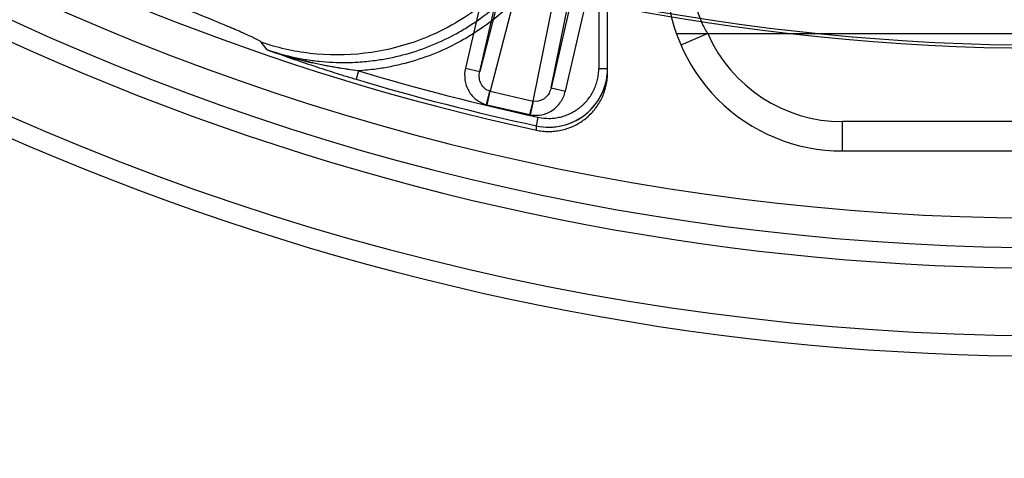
# Model space of a CAD drawing. Header units: millimetres. Extents: x 0 to 297, y 0 to 210.
# Tile 16 of 256: x 146.6225 to 146.8237, y 90.6645 to 90.7541. Entities that reach past the tile are written whole.
import ezdxf

# ---------------------------------------------------------------- set-up
doc = ezdxf.new("R2010")
doc.units = ezdxf.units.MM
doc.header["$LTSCALE"] = 16.335
doc.layers.get('0').update_dxf_attribs({"linetype": 'CONTINUOUS'})
for name, color, linetype in [('01_GLOBAL', 7, 'CONTINUOUS'), ('INTFCLR_144815', 7, 'CONTINUOUS'), ('INTFCLR_72935', 7, 'CONTINUOUS')]:
    doc.layers.add(name, color=color, linetype=linetype)

msp = doc.modelspace()

# ---------------------------------------------------------------- linework, layer by layer
at = {"color": 7, "linetype": 'Continuous'}
msp.add_circle((147.7028034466, 92.1254639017), 2.28, dxfattribs=at)
at = {"color": 9, "linetype": 'Continuous'}
msp.add_arc((147.7028034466, 92.1254639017), 2.2507792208, 182.9674534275, 267.0325465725, dxfattribs=at)
at = {"layer": '01_GLOBAL', "color": 7, "linetype": 'Continuous'}
msp.add_circle((147.7028034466, 92.1254639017), 2.31, dxfattribs=at)
at = {"layer": 'INTFCLR_144815', "color": 9, "linetype": 'Continuous'}
for p, q in [((146.7371153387, 90.82320697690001), (146.7165198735, 90.7435684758)), ((146.7310848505, 90.7402058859), (146.74748499, 90.82081295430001)), ((146.7393981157, 90.8197590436), (146.7186486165, 90.7395249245)), ((146.7273989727, 90.73750474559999), (146.7439217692, 90.8187146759)), ((146.7295155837, 90.8131948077), (146.7135968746, 90.7442433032)), ((146.7165198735, 90.7435684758), (146.7324385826, 90.81251998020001)), ((146.7470035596, 90.8091573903), (146.7310848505, 90.7402058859)), ((146.7340078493, 90.7395310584), (146.7499265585, 90.80848256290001)), ((146.7408356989, 90.7883961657), (146.7408356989, 90.7441791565)), ((146.7426356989, 90.7433103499), (146.7426356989, 90.7883961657)), ((146.6730625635, 90.74798745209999), (146.6718603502, 90.7495138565)), ((146.6917499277, 90.7436821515), (146.6912334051, 90.74196042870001)), ((146.7135968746, 90.7442433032), (146.7165198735, 90.7435684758)), ((146.7408356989, 90.7441791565), (146.7426356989, 90.7441791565)), ((146.7178636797, 90.7367872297), (146.7185762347, 90.7395425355)), ((146.7180083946, 90.73675181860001), (146.7186486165, 90.7395249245)), ((146.7186486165, 90.7395249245), (146.7185762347, 90.7395425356)), ((146.7186486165, 90.7395249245), (146.7273989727, 90.73750474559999)), ((146.7310848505, 90.7402058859), (146.7340078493, 90.7395310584)), ((146.7267587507, 90.73473163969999), (146.7273989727, 90.73750474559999)), ((146.7274717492, 90.7374888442), (146.7273989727, 90.73750474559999)), ((146.7180083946, 90.73675181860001), (146.7267587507, 90.73473163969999)), ((146.7269043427, 90.7347000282), (146.7274717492, 90.7374888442)), ((146.7280414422, 90.7374372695), (146.7274717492, 90.7374888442)), ((146.7280897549, 90.7324405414), (146.7284716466, 90.7341970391)), ((146.7280942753, 90.73156570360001), (146.7280897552, 90.7324405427))]:
    msp.add_line(p, q, dxfattribs=at)
at = {"layer": 'INTFCLR_144815', "color": 6, "linetype": 'Continuous'}
for radius, start, end in [(0.49294334, 108.7136429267, 257.7559644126), (0.5098075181, 205.4855585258, 293.0456409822), (0.5278075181, 205.4849006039, 292.0062088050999), (0.465, 259.2774523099, 303.8556636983), (0.4643714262, 259.4503932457, 303.9200871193)]:
    msp.add_arc((146.8326356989, 91.21329615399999), radius, start, end, dxfattribs=at)
at = {"layer": 'INTFCLR_144815', "color": 9, "linetype": 'Continuous'}
for centre, radius, start, end in [((146.8326356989, 91.21329615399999), 0.4997304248, 203.8266800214, 313.0809380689), ((146.8326356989, 91.21329615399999), 0.5057308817, 203.8278898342, 312.5732768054), ((146.8326356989, 91.21329615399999), 0.5237295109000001, 203.8266800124, 319.1799903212), ((146.8326356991, 91.21329615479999), 0.4902918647, 253.300579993, 257.7338478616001), ((146.8326356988, 91.21329615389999), 0.4920893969, 253.3005800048, 257.7338478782), ((146.7192888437, 90.74229805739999), 0.0056921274, 255.5003217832, 257.0000099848), ((146.7280392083, 90.7402779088), 0.0056921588, 256.9999956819, 258.4996756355)]:
    msp.add_arc(centre, radius, start, end, dxfattribs=at)
at = {"layer": 'INTFCLR_144815', "color": 7, "linetype": 'Continuous'}
for centre, radius, start, end in [((146.7014253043, 90.82898013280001), 0.0858157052, 250.7003084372, 257.0979058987), ((146.8261639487, 91.1750355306), 0.4536632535, 250.2766910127, 250.8730379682), ((146.7306343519, 90.74416340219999), 0.0119961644, 257.7532001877, 0.0010948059)]:
    msp.add_arc(centre, radius, start, end, dxfattribs=at)
at = {"layer": 'INTFCLR_144815', "color": 9, "linetype": 'Continuous'}
for points, knots in [([(146.7354948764, 90.7948039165), (146.7354817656, 90.7913971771), (146.7346877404, 90.78425738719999), (146.7310233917, 90.7737070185), (146.7245796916, 90.7637404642), (146.7155845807, 90.75542907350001), (146.7047854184, 90.74965245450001), (146.6932580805, 90.7468286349), (146.6820894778, 90.7468220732), (146.6750834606, 90.7484104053), (146.6718603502, 90.7495138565)], [0, 0, 0, 0, 0.1124071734, 0.234942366, 0.3653159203, 0.5000000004, 0.6346840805, 0.7650576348, 0.8875928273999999, 1, 1, 1, 1]), ([(146.6730624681, 90.74798718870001), (146.6746901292, 90.7474286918), (146.6772705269, 90.7466954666), (146.6803688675, 90.746088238), (146.6822647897, 90.74580405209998), (146.6851172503, 90.7454635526), (146.6882545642, 90.7453252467), (146.6920666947, 90.74547302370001), (146.694916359, 90.74575403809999), (146.6979609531, 90.7462601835), (146.7016929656, 90.7471136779), (146.7062431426, 90.7485950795), (146.7105816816, 90.7506081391), (146.7138938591, 90.75252356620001), (146.7170850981, 90.75463516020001), (146.7208206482, 90.7576220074), (146.7238357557, 90.760690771), (146.725687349, 90.7628813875), (146.726882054, 90.7643845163), (146.7288425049, 90.7670934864), (146.731287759, 90.7712025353), (146.7330325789, 90.77513804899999), (146.7339972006, 90.77784283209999), (146.7345869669, 90.7796680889), (146.7354704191, 90.78288936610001), (146.7363194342, 90.78759637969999), (146.7365465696, 90.7914157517), (146.736546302, 90.7933292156)], [0, 0, 0, 0, 0.0566465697, 0.08808600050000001, 0.1038857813, 0.1197433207, 0.1826480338, 0.206944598, 0.2453060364, 0.276813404, 0.3084852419, 0.3712645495, 0.4339373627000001, 0.4655307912, 0.4971487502, 0.5598354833, 0.6225817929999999, 0.6383929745, 0.6542485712, 0.6857778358, 0.7484103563, 0.8112612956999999, 0.8271161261, 0.8429332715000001, 0.8743946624, 0.9370116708, 1, 1, 1, 1]), ([(146.7383437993, 90.7933292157), (146.7383436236, 90.7913278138), (146.7381048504, 90.7873655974), (146.7372285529, 90.7825108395), (146.7363113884, 90.7791644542), (146.7356979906, 90.7772669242), (146.7346884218, 90.7744388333), (146.7328804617, 90.7703688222), (146.7303561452, 90.7661266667), (146.7283190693, 90.76330978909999), (146.7270728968, 90.7617421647), (146.7251421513, 90.7594592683), (146.7220209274, 90.75628670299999), (146.7181685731, 90.7532029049), (146.7148370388, 90.7509976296), (146.7113830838, 90.7490010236), (146.7069047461, 90.7469258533), (146.7022056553, 90.7453913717), (146.6982991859, 90.74449689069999), (146.6951414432, 90.743972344), (146.6929553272, 90.74375695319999), (146.6917499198, 90.7436822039)], [0, 0, 0, 0, 0.0792895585, 0.1585791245, 0.1982239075, 0.218046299, 0.2378686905, 0.3171582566, 0.3964478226, 0.4360926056, 0.4559149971, 0.4757373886, 0.5550269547, 0.6343165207, 0.6739613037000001, 0.7136060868, 0.7928956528, 0.8721852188, 0.9118300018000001, 0.9514747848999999, 1, 1, 1, 1]), ([(146.6718603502, 90.7495138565), (146.6717321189, 90.7496772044), (146.671182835, 90.74998224), (146.6703316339, 90.7504377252), (146.6692237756, 90.75095010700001), (146.6680080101, 90.7514943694), (146.6668626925, 90.7519885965), (146.6658474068, 90.7524202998), (146.6647142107, 90.7528975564), (146.6632021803, 90.75352728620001), (146.6612802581, 90.75432005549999), (146.6595922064, 90.75501257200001), (146.6581794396, 90.7555909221), (146.6567038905, 90.7561945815), (146.6548133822, 90.75696768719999), (146.6528928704, 90.75775404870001), (146.6513211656, 90.75839878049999), (146.6497144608, 90.7590588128), (146.6476885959, 90.75989312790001), (146.6460649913, 90.7605642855), (146.6452501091, 90.76090182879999)], [0, 0, 0, 0, 0.0215065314, 0.062855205, 0.1013227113, 0.1474502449, 0.2009490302, 0.2304597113, 0.2617128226, 0.3282867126, 0.400087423, 0.4770190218, 0.5172446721, 0.5581819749, 0.6421238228, 0.7287684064, 0.7731013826, 0.8180559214, 0.9086554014, 1, 1, 1, 1]), ([(146.7185762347, 90.7395425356), (146.718202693, 90.73963914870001), (146.7174761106, 90.7400179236), (146.7167152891, 90.74100585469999), (146.7163605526, 90.7422534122), (146.7164194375, 90.74313815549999), (146.7165198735, 90.7435684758)], [0, 0, 0, 0, 0.2329766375, 0.4761332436, 0.7331775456, 1, 1, 1, 1]), ([(146.7284716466, 90.7341970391), (146.7292199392, 90.73403435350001), (146.7303471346, 90.7339194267), (146.7316765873, 90.7340053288), (146.7324327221, 90.73411889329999), (146.7331744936, 90.73427337), (146.7340784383, 90.7345413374), (146.7351315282, 90.7349864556), (146.7361291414, 90.7355473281), (146.7368948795, 90.73609847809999), (146.7374706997, 90.73658992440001), (146.7378844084, 90.7369851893), (146.7382760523, 90.7374038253), (146.7387623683, 90.7379859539), (146.7393049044, 90.73875701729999), (146.7398544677, 90.7397579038), (146.7402901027, 90.74081856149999), (146.7406011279, 90.7419056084), (146.7407926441, 90.7430291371), (146.74083567, 90.7437968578), (146.7408356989, 90.7441791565)], [0, 0, 0, 0, 0.1250000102, 0.1875000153, 0.2187500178, 0.2500000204, 0.3125000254, 0.3750000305, 0.4375000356, 0.5000000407, 0.5312500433, 0.5625000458, 0.5937500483, 0.6250000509, 0.687500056, 0.7500000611, 0.8125000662, 0.8750000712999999, 0.9375000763, 1, 1, 1, 1]), ([(146.7310848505, 90.7402058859), (146.7309997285, 90.739833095), (146.730674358, 90.7389859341), (146.7296966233, 90.73784478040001), (146.7286085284, 90.73744821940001), (146.7280414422, 90.7374372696)], [0, 0, 0, 0, 0.261662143, 0.6118770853, 1, 1, 1, 1])]:
    msp.add_open_spline(points, degree=3, knots=knots, dxfattribs=at)
at = {"layer": 'INTFCLR_144815', "color": 7, "linetype": 'Continuous'}
for points, knots in [([(146.6917499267, 90.7436821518), (146.6909764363, 90.74377576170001), (146.6894231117, 90.7439829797), (146.686296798, 90.7444798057), (146.6823707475, 90.7452617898), (146.6776833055, 90.74646631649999), (146.6745951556, 90.7474501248), (146.6730624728, 90.74798719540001)], [0, 0, 0, 0, 0.1216588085, 0.2446633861, 0.4942486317, 0.7464097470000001, 1, 1, 1, 1]), ([(146.6730624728, 90.74798719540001), (146.674543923, 90.7474561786), (146.6775222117, 90.7464051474), (146.6820302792, 90.7448710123), (146.685829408, 90.7436320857), (146.6889053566, 90.742666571), (146.6904551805, 90.74219389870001), (146.691233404, 90.741960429)], [0, 0, 0, 0, 0.2465861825, 0.4948556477, 0.7461230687, 0.8726929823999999, 1, 1, 1, 1]), ([(146.6917499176, 90.7436822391), (146.6909982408, 90.74377036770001), (146.689461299, 90.74397885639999), (146.6871632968, 90.7443408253), (146.6847499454, 90.7447870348), (146.683126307, 90.7451339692), (146.6822639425, 90.7453312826)], [0, 0, 0, 0, 0.2357126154, 0.4829908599, 0.7244765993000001, 1, 1, 1, 1]), ([(146.7280897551, 90.7324405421), (146.7289591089, 90.73225161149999), (146.7303031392, 90.73211350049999), (146.7320853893, 90.73222986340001), (146.7334054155, 90.73246593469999), (146.7346907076, 90.7328468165), (146.7359252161, 90.73336935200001), (146.7370943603, 90.7340254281), (146.738182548, 90.7348081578), (146.7391775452, 90.7357066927), (146.7400657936, 90.73671059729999), (146.7408374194, 90.737806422), (146.7414817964, 90.7389817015), (146.7419918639, 90.74022110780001), (146.7423609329, 90.7415093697), (146.7425853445, 90.7428328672), (146.7426356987, 90.74372949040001), (146.7426356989, 90.7441791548)], [0, 0, 0, 0, 0.1246624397, 0.1872737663, 0.2499162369, 0.3121447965, 0.3747379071, 0.4373679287, 0.4996141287, 0.562182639, 0.6248409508, 0.6870561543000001, 0.7495993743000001, 0.8122656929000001, 0.8744745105, 0.9369904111, 1, 1, 1, 1])]:
    msp.add_open_spline(points, degree=3, knots=knots, dxfattribs=at)
at = {"layer": 'INTFCLR_144815', "color": 9, "linetype": 'Continuous'}
for points in [[(146.7135968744, 90.74424330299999), (146.7134140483, 90.74345026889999), (146.7133419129, 90.74179811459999), (146.7141315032, 90.73948301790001), (146.7157025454, 90.7376700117), (146.7171165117, 90.7369785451), (146.7178636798, 90.7367850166)], [(146.7269043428, 90.73470397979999), (146.7276606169, 90.7345499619), (146.7292356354, 90.73455282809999), (146.7314413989, 90.7354906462), (146.7331657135, 90.73722359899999), (146.7338244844, 90.7387388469), (146.7340078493, 90.7395310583)]]:
    msp.add_open_spline(points, degree=3, dxfattribs=at)
at = {"layer": 'INTFCLR_144815', "color": 6, "linetype": 'Continuous'}
msp.add_open_spline([(146.7280942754, 90.73156570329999), (146.7285042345, 90.7314767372), (146.729334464, 90.7313417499), (146.7305945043, 90.73127105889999), (146.7318565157, 90.73133315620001), (146.7331048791, 90.73152762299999), (146.7343244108, 90.731851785), (146.7355018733, 90.7323014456), (146.7366259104, 90.73287200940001), (146.7376846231, 90.7335576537), (146.7386633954, 90.73434867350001), (146.7395511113, 90.7352343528), (146.7403407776, 90.7362056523), (146.741027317, 90.73725675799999), (146.7416036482, 90.7383801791), (146.7420607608, 90.7395627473), (146.7423913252, 90.74078873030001), (146.7425911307, 90.7420425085), (146.742635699, 90.74288778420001), (146.7426356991, 90.7433103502)], degree=3, knots=[0, 0, 0, 0, 0.0587698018, 0.1175818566, 0.1764924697, 0.235453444, 0.2942532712, 0.3529492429, 0.4117054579, 0.4705262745, 0.5293314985, 0.5876840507, 0.6458851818, 0.7043870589, 0.7632474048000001, 0.8224483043, 0.8816764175, 0.9408008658, 1, 1, 1, 1], dxfattribs=at)
at = {"layer": 'INTFCLR_72935', "color": 9, "linetype": 'Continuous'}
for p, q in [((146.7566945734, 90.751296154), (146.8386356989, 90.751296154)), ((146.7631402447, 90.751296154), (146.7576411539, 90.748896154)), ((146.7906356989, 90.727296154), (146.7906356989, 90.733296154)), ((146.8326356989, 90.733296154), (146.7906356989, 90.733296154)), ((146.7906356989, 90.727296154), (146.8326356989, 90.727296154))]:
    msp.add_line(p, q, dxfattribs=at)
for radius, start, end in [(0.036, 179.9999999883, 269.9999999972), (0.03, 203.5781784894, 269.9999999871)]:
    msp.add_arc((146.7906356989, 90.763296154), radius, start, end, dxfattribs=at)
msp.add_open_spline([(146.7631402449, 90.75129615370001), (146.762704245, 90.7519650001), (146.761316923, 90.7544197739), (146.7606329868, 90.7572770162), (146.7606356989, 90.759296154)], degree=3, knots=[0, 0, 0, 0, 0.2833692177, 1, 1, 1, 1], dxfattribs=at)

doc.saveas('drawing.dxf')
